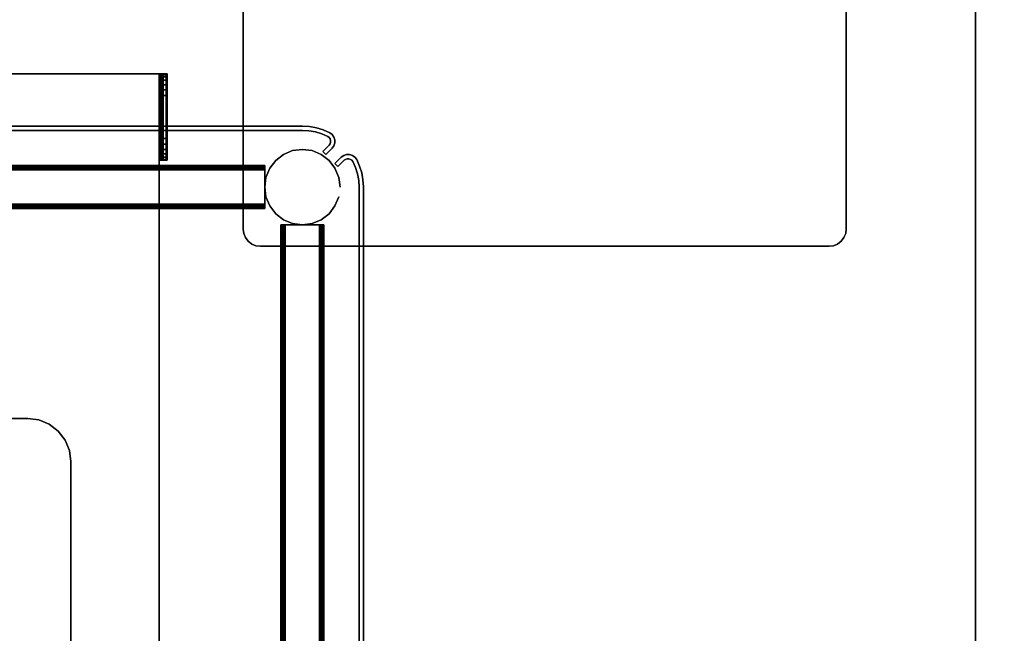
# Model space of a CAD drawing. Header units: inches. Extents: x -36 to 502, y -215 to 67.
# Tile 243 of 256: x 410 to 421, y -49 to -42. Entities that reach past the tile are written whole.
import ezdxf
from ezdxf.enums import TextEntityAlignment as Align

# ---------------------------------------------------------------- set-up
doc = ezdxf.new("R2010")
doc.units = ezdxf.units.IN
doc.header["$MEASUREMENT"] = 0
for name, color, linetype in [('A-FURN-3-TABLE-COLUMN-BASE', 252, 'Continuous'), ('A-FURN-3-TABLE-COLUMN-BASE-CLADDING', 254, 'Continuous'), ('A-FURN-3-TABLE-COLUMN-BASE-PLATE', 252, 'Continuous'), ('A-FURN-3-TABLE-SUPPORT-TRAY', 252, 'Continuous'), ('A-FURN-3-TABLE-TOP', 33, 'Continuous'), ('A-FURN-HAWORTH-ATT', 7, 'Continuous')]:
    doc.layers.add(name, color=color, linetype=linetype)
doc.styles.get("Standard").update_dxf_attribs({"font": 'arial.ttf'})

# ---------------------------------------------------------------- blocks, each defined once
blk = doc.blocks.new('TA01-JT12-3D-3')
at = {"layer": 'A-FURN-3-TABLE-SUPPORT-TRAY'}
for points in [[(-7, 4.025, 25.305), (-7, -4.025, 25.305), (7, -4.025, 25.305), (7, 4.025, 25.305)], [(7, 4.025, 25.25), (7, -4.025, 25.25), (-7, -4.025, 25.25), (-7, 4.025, 25.25)], [(7, 4.025, 25.25), (7, 4.025, 25.305), (7, -4.025, 25.305), (7, -4.025, 25.25)], [(6, -4.025, 25.25), (6, -4.025, 25.305), (-6, -4.025, 25.305), (-6, -4.025, 25.25)], [(6.25, -4.12, 24.87), (6.25, -4.065, 24.87), (6.75, -4.065, 24.87), (6.75, -4.12, 24.87)]]:
    blk.add_3dface(points, dxfattribs=at)
for points, invisible_edges in [([(6, -4.025, 25.25), (6, -4.045, 25.245), (6, -4.072, 25.292), (6, -4.025, 25.305)], 2), ([(6, -4.045, 25.245), (6, -4.06, 25.23), (6, -4.107, 25.257), (6, -4.072, 25.292)], 10), ([(6, -4.06, 25.23), (6, -4.065, 25.21), (6, -4.12, 25.21), (6, -4.107, 25.257)], 10), ([(6, -4.12, 25.21), (6, -4.065, 25.21), (6, -4.065, 25.12), (6, -4.12, 25.12)], 1), ([(6, -4.065, 25.12), (6, -4.065, 25.21), (7, -4.065, 25.21), (7, -4.065, 25.12)], 8), ([(7, -4.065, 25.12), (6.991, -4.065, 25.055), (6.009, -4.065, 25.055), (6, -4.065, 25.12)], 10), ([(6.991, -4.065, 25.055), (6.967, -4.065, 24.995), (6.033, -4.065, 24.995), (6.009, -4.065, 25.055)], 10), ([(6.967, -4.065, 24.995), (6.927, -4.065, 24.943), (6.073, -4.065, 24.943), (6.033, -4.065, 24.995)], 10), ([(6.927, -4.065, 24.943), (6.875, -4.065, 24.903), (6.125, -4.065, 24.903), (6.073, -4.065, 24.943)], 10), ([(6.875, -4.065, 24.903), (6.815, -4.065, 24.879), (6.185, -4.065, 24.879), (6.125, -4.065, 24.903)], 10), ([(6.815, -4.065, 24.879), (6.75, -4.065, 24.87), (6.25, -4.065, 24.87), (6.185, -4.065, 24.879)], 8), ([(7, -4.025, 25.305), (7, -4.072, 25.292), (7, -4.045, 25.245), (7, -4.025, 25.25)], 10), ([(7, -4.072, 25.292), (7, -4.107, 25.257), (7, -4.06, 25.23), (7, -4.045, 25.245)], 10), ([(7, -4.107, 25.257), (7, -4.12, 25.21), (7, -4.065, 25.21), (7, -4.06, 25.23)], 10), ([(7, -4.12, 25.12), (7, -4.065, 25.12), (7, -4.065, 25.21), (7, -4.12, 25.21)], 4), ([(7, -4.12, 25.12), (7, -4.12, 25.21), (6, -4.12, 25.21), (6, -4.12, 25.12)], 8), ([(6, -4.12, 25.12), (6.009, -4.12, 25.055), (6.991, -4.12, 25.055), (7, -4.12, 25.12)], 10), ([(6.009, -4.12, 25.055), (6.033, -4.12, 24.995), (6.967, -4.12, 24.995), (6.991, -4.12, 25.055)], 10), ([(6.033, -4.12, 24.995), (6.073, -4.12, 24.943), (6.927, -4.12, 24.943), (6.967, -4.12, 24.995)], 10), ([(6.073, -4.12, 24.943), (6.125, -4.12, 24.903), (6.875, -4.12, 24.903), (6.927, -4.12, 24.943)], 10), ([(6.125, -4.12, 24.903), (6.185, -4.12, 24.879), (6.815, -4.12, 24.879), (6.875, -4.12, 24.903)], 10), ([(6.185, -4.12, 24.879), (6.25, -4.12, 24.87), (6.75, -4.12, 24.87), (6.815, -4.12, 24.879)], 8)]:
    blk.add_3dface(points, dxfattribs=dict(at, invisible_edges=invisible_edges))
at = {"layer": 'A-FURN-HAWORTH-ATT', "flags": 1}
for tag, p in [('HAWMC', (0, 0)), ('HAWPN', (0, -0.167)), ('HAWSN', (0, -0.333))]:
    blk.add_attdef(tag, text='', height=0.1, dxfattribs=at).set_placement(p, align=Align.TOP_CENTER)
at = {"layer": 'A-FURN-3-TABLE-SUPPORT-TRAY'}
mesh = blk.add_polymesh((2, 4), dxfattribs=at)
for k, corner in enumerate([(6, -4.025, 25.305), (6, -4.072, 25.292), (6, -4.107, 25.257), (6, -4.12, 25.21), (7, -4.025, 25.305), (7, -4.072, 25.292), (7, -4.107, 25.257), (7, -4.12, 25.21)]):
    mesh.set_mesh_vertex(divmod(k, 4), corner)
mesh = blk.add_polymesh((2, 4), dxfattribs=at)
for k, corner in enumerate([(7, -4.025, 25.25), (7, -4.045, 25.245), (7, -4.06, 25.23), (7, -4.065, 25.21), (6, -4.025, 25.25), (6, -4.045, 25.245), (6, -4.06, 25.23), (6, -4.065, 25.21)]):
    mesh.set_mesh_vertex(divmod(k, 4), corner)
mesh = blk.add_polymesh((2, 7), dxfattribs=at)
for k, corner in enumerate([(6, -4.065, 25.12), (6.009, -4.065, 25.055), (6.033, -4.065, 24.995), (6.073, -4.065, 24.943), (6.125, -4.065, 24.903), (6.185, -4.065, 24.879), (6.25, -4.065, 24.87), (6, -4.12, 25.12), (6.009, -4.12, 25.055), (6.033, -4.12, 24.995), (6.073, -4.12, 24.943), (6.125, -4.12, 24.903), (6.185, -4.12, 24.879), (6.25, -4.12, 24.87)]):
    mesh.set_mesh_vertex(divmod(k, 7), corner)
mesh = blk.add_polymesh((2, 7), dxfattribs=at)
for k, corner in enumerate([(7, -4.12, 25.12), (6.991, -4.12, 25.055), (6.967, -4.12, 24.995), (6.927, -4.12, 24.943), (6.875, -4.12, 24.903), (6.815, -4.12, 24.879), (6.75, -4.12, 24.87), (7, -4.065, 25.12), (6.991, -4.065, 25.055), (6.967, -4.065, 24.995), (6.927, -4.065, 24.943), (6.875, -4.065, 24.903), (6.815, -4.065, 24.879), (6.75, -4.065, 24.87)]):
    mesh.set_mesh_vertex(divmod(k, 7), corner)
blk = doc.blocks.new('TACB-1200-4-3D-3')
at = {"layer": 'A-FURN-3-TABLE-COLUMN-BASE'}
for points in [[(5, 11.8, 27.75), (5, 11.8, 27.505), (5, 5.199, 27.505), (5, 5.199, 27.75)], [(12, 5.199, 27.75), (12, 5.199, 27.505), (12, 11.8, 27.505), (12, 11.8, 27.75)], [(5.2, 5, 27.75), (5.2, 5, 27.505), (11.8, 5, 27.505), (11.8, 5, 27.75)]]:
    blk.add_3dface(points, dxfattribs=at)
for points, invisible_edges in [([(5, 5.199, 27.505), (5, 11.8, 27.505), (12, 11.8, 27.505), (12, 5.199, 27.505)], 10), ([(12, 5.199, 27.75), (12, 11.8, 27.75), (5, 11.8, 27.75), (5, 5.199, 27.75)], 10), ([(5.25, 5.875, 5.544), (5.25, 5.877, 5.534), (5.25, 5.937, 5.569), (5.25, 5.933, 5.588)], 10), ([(5.25, 5.877, 4.204), (5.25, 5.875, 4.194), (5.25, 5.933, 4.15), (5.25, 5.937, 4.169)], 10), ([(5.25, 5.877, 4.204), (5.25, 5.937, 4.169), (5.25, 5.937, 5.569), (5.25, 5.877, 5.534)], 5), ([(5.25, 5.875, 23.805), (5.25, 5.877, 23.795), (5.25, 5.937, 23.83), (5.25, 5.933, 23.849)], 10), ([(5.25, 5.877, 22.465), (5.25, 5.875, 22.455), (5.25, 5.933, 22.411), (5.25, 5.937, 22.43)], 10), ([(5.25, 5.877, 22.465), (5.25, 5.937, 22.43), (5.25, 5.937, 23.83), (5.25, 5.877, 23.795)], 5), ([(5.25, 5.87, 5.552), (5.25, 5.875, 5.544), (5.25, 5.933, 5.588), (5.25, 5.922, 5.604)], 10), ([(5.25, 5.875, 4.194), (5.25, 5.87, 4.186), (5.25, 5.922, 4.134), (5.25, 5.933, 4.15)], 10), ([(5.25, 5.87, 23.813), (5.25, 5.875, 23.805), (5.25, 5.933, 23.849), (5.25, 5.922, 23.865)], 10), ([(5.25, 5.875, 22.455), (5.25, 5.87, 22.447), (5.25, 5.922, 22.395), (5.25, 5.933, 22.411)], 10), ([(5.25, 5.862, 5.557), (5.25, 5.87, 5.552), (5.25, 5.922, 5.604), (5.25, 5.906, 5.615)], 10), ([(5.25, 5.87, 4.186), (5.25, 5.862, 4.181), (5.25, 5.906, 4.123), (5.25, 5.922, 4.134)], 10), ([(5.25, 5.862, 23.818), (5.25, 5.87, 23.813), (5.25, 5.922, 23.865), (5.25, 5.906, 23.876)], 10), ([(5.25, 5.87, 22.447), (5.25, 5.862, 22.442), (5.25, 5.906, 22.384), (5.25, 5.922, 22.395)], 10), ([(5.25, 5.852, 5.559), (5.25, 5.862, 5.557), (5.25, 5.906, 5.615), (5.25, 5.887, 5.619)], 10), ([(5.25, 5.862, 4.181), (5.25, 5.852, 4.179), (5.25, 5.887, 4.119), (5.25, 5.906, 4.123)], 10), ([(5.25, 5.852, 23.82), (5.25, 5.862, 23.818), (5.25, 5.906, 23.876), (5.25, 5.887, 23.88)], 10), ([(5.25, 5.862, 22.442), (5.25, 5.852, 22.44), (5.25, 5.887, 22.38), (5.25, 5.906, 22.384)], 10), ([(5.25, 5.852, 5.559), (5.25, 5.887, 5.619), (5.25, 5.487, 5.619), (5.25, 5.522, 5.559)], 5), ([(5.25, 5.522, 4.179), (5.25, 5.487, 4.119), (5.25, 5.887, 4.119), (5.25, 5.852, 4.179)], 5), ([(5.25, 5.852, 23.82), (5.25, 5.887, 23.88), (5.25, 5.487, 23.88), (5.25, 5.522, 23.82)], 5), ([(5.25, 5.522, 22.44), (5.25, 5.487, 22.38), (5.25, 5.887, 22.38), (5.25, 5.852, 22.44)], 5), ([(5.25, 5.512, 5.557), (5.25, 5.522, 5.559), (5.25, 5.487, 5.619), (5.25, 5.468, 5.615)], 10), ([(5.25, 5.468, 4.123), (5.25, 5.487, 4.119), (5.25, 5.522, 4.179), (5.25, 5.512, 4.181)], 10), ([(5.25, 5.512, 23.818), (5.25, 5.522, 23.82), (5.25, 5.487, 23.88), (5.25, 5.468, 23.876)], 10), ([(5.25, 5.468, 22.384), (5.25, 5.487, 22.38), (5.25, 5.522, 22.44), (5.25, 5.512, 22.442)], 10), ([(5.25, 5.504, 5.552), (5.25, 5.512, 5.557), (5.25, 5.468, 5.615), (5.25, 5.452, 5.604)], 10), ([(5.25, 5.452, 4.134), (5.25, 5.468, 4.123), (5.25, 5.512, 4.181), (5.25, 5.504, 4.186)], 10), ([(5.25, 5.504, 23.813), (5.25, 5.512, 23.818), (5.25, 5.468, 23.876), (5.25, 5.452, 23.865)], 10), ([(5.25, 5.452, 22.395), (5.25, 5.468, 22.384), (5.25, 5.512, 22.442), (5.25, 5.504, 22.447)], 10), ([(5.25, 5.499, 5.544), (5.25, 5.504, 5.552), (5.25, 5.452, 5.604), (5.25, 5.441, 5.588)], 10), ([(5.25, 5.441, 4.15), (5.25, 5.452, 4.134), (5.25, 5.504, 4.186), (5.25, 5.499, 4.194)], 10), ([(5.25, 5.499, 23.805), (5.25, 5.504, 23.813), (5.25, 5.452, 23.865), (5.25, 5.441, 23.849)], 10), ([(5.25, 5.441, 22.411), (5.25, 5.452, 22.395), (5.25, 5.504, 22.447), (5.25, 5.499, 22.455)], 10), ([(5.25, 5.497, 5.534), (5.25, 5.499, 5.544), (5.25, 5.441, 5.588), (5.25, 5.437, 5.569)], 10), ([(5.25, 5.437, 4.169), (5.25, 5.441, 4.15), (5.25, 5.499, 4.194), (5.25, 5.497, 4.204)], 10), ([(5.25, 5.497, 23.795), (5.25, 5.499, 23.805), (5.25, 5.441, 23.849), (5.25, 5.437, 23.83)], 10), ([(5.25, 5.437, 22.43), (5.25, 5.441, 22.411), (5.25, 5.499, 22.455), (5.25, 5.497, 22.465)], 10), ([(5.25, 5.497, 5.534), (5.25, 5.437, 5.569), (5.25, 5.437, 4.169), (5.25, 5.497, 4.204)], 5), ([(5.25, 5.497, 23.795), (5.25, 5.437, 23.83), (5.25, 5.437, 22.43), (5.25, 5.497, 22.465)], 5), ([(5, 5.199, 27.75), (5.007, 5.148, 27.75), (11.993, 5.148, 27.75), (12, 5.199, 27.75)], 10), ([(12, 5.199, 27.505), (11.993, 5.148, 27.505), (5.007, 5.148, 27.505), (5, 5.199, 27.505)], 10), ([(5.007, 5.148, 27.75), (5.027, 5.1, 27.75), (11.973, 5.1, 27.75), (11.993, 5.148, 27.75)], 10), ([(11.993, 5.148, 27.505), (11.973, 5.1, 27.505), (5.027, 5.1, 27.505), (5.007, 5.148, 27.505)], 10), ([(5.499, 5.25, 5.544), (5.497, 5.25, 5.534), (5.437, 5.25, 5.569), (5.441, 5.25, 5.588)], 10), ([(5.497, 5.25, 4.204), (5.499, 5.25, 4.194), (5.441, 5.25, 4.15), (5.437, 5.25, 4.169)], 10), ([(5.497, 5.25, 4.204), (5.437, 5.25, 4.169), (5.437, 5.25, 5.569), (5.497, 5.25, 5.534)], 5), ([(5.499, 5.25, 23.805), (5.497, 5.25, 23.795), (5.437, 5.25, 23.83), (5.441, 5.25, 23.849)], 10), ([(5.497, 5.25, 22.465), (5.499, 5.25, 22.455), (5.441, 5.25, 22.411), (5.437, 5.25, 22.43)], 10), ([(5.497, 5.25, 22.465), (5.437, 5.25, 22.43), (5.437, 5.25, 23.83), (5.497, 5.25, 23.795)], 5), ([(5.505, 5.25, 5.552), (5.499, 5.25, 5.544), (5.441, 5.25, 5.588), (5.452, 5.25, 5.604)], 10), ([(5.499, 5.25, 4.194), (5.505, 5.25, 4.186), (5.452, 5.25, 4.134), (5.441, 5.25, 4.15)], 10), ([(5.504, 5.25, 23.813), (5.499, 5.25, 23.805), (5.441, 5.25, 23.849), (5.451, 5.25, 23.865)], 10), ([(5.499, 5.25, 22.455), (5.504, 5.25, 22.447), (5.451, 5.25, 22.395), (5.441, 5.25, 22.411)], 10), ([(5.512, 5.25, 23.818), (5.504, 5.25, 23.813), (5.451, 5.25, 23.865), (5.468, 5.25, 23.876)], 10), ([(5.504, 5.25, 22.447), (5.512, 5.25, 22.442), (5.468, 5.25, 22.384), (5.451, 5.25, 22.395)], 10), ([(5.513, 5.25, 5.557), (5.505, 5.25, 5.552), (5.452, 5.25, 5.604), (5.468, 5.25, 5.615)], 10), ([(5.505, 5.25, 4.186), (5.513, 5.25, 4.181), (5.468, 5.25, 4.123), (5.452, 5.25, 4.134)], 10), ([(5.522, 5.25, 5.559), (5.513, 5.25, 5.557), (5.468, 5.25, 5.615), (5.487, 5.25, 5.619)], 10), ([(5.513, 5.25, 4.181), (5.522, 5.25, 4.179), (5.487, 5.25, 4.119), (5.468, 5.25, 4.123)], 10), ([(5.522, 5.25, 23.82), (5.512, 5.25, 23.818), (5.468, 5.25, 23.876), (5.487, 5.25, 23.88)], 10), ([(5.512, 5.25, 22.442), (5.522, 5.25, 22.44), (5.487, 5.25, 22.38), (5.468, 5.25, 22.384)], 10), ([(5.522, 5.25, 5.559), (5.487, 5.25, 5.619), (5.887, 5.25, 5.619), (5.852, 5.25, 5.559)], 5), ([(5.852, 5.25, 4.179), (5.887, 5.25, 4.119), (5.487, 5.25, 4.119), (5.522, 5.25, 4.179)], 5), ([(5.522, 5.25, 23.82), (5.487, 5.25, 23.88), (5.887, 5.25, 23.88), (5.852, 5.25, 23.82)], 5), ([(5.852, 5.25, 22.44), (5.887, 5.25, 22.38), (5.487, 5.25, 22.38), (5.522, 5.25, 22.44)], 5), ([(5.862, 5.25, 5.557), (5.852, 5.25, 5.559), (5.887, 5.25, 5.619), (5.906, 5.25, 5.615)], 10), ([(5.906, 5.25, 4.123), (5.887, 5.25, 4.119), (5.852, 5.25, 4.179), (5.862, 5.25, 4.181)], 10), ([(5.861, 5.25, 23.818), (5.852, 5.25, 23.82), (5.887, 5.25, 23.88), (5.906, 5.25, 23.876)], 10), ([(5.906, 5.25, 22.384), (5.887, 5.25, 22.38), (5.852, 5.25, 22.44), (5.861, 5.25, 22.442)], 10), ([(5.869, 5.25, 23.813), (5.861, 5.25, 23.818), (5.906, 5.25, 23.876), (5.922, 5.25, 23.865)], 10), ([(5.922, 5.25, 22.395), (5.906, 5.25, 22.384), (5.861, 5.25, 22.442), (5.869, 5.25, 22.447)], 10), ([(5.87, 5.25, 5.552), (5.862, 5.25, 5.557), (5.906, 5.25, 5.615), (5.923, 5.25, 5.604)], 10), ([(5.923, 5.25, 4.134), (5.906, 5.25, 4.123), (5.862, 5.25, 4.181), (5.87, 5.25, 4.186)], 10), ([(5.875, 5.25, 23.805), (5.869, 5.25, 23.813), (5.922, 5.25, 23.865), (5.933, 5.25, 23.849)], 10), ([(5.933, 5.25, 22.411), (5.922, 5.25, 22.395), (5.869, 5.25, 22.447), (5.875, 5.25, 22.455)], 10), ([(5.875, 5.25, 5.544), (5.87, 5.25, 5.552), (5.923, 5.25, 5.604), (5.933, 5.25, 5.588)], 10), ([(5.933, 5.25, 4.15), (5.923, 5.25, 4.134), (5.87, 5.25, 4.186), (5.875, 5.25, 4.194)], 10), ([(5.877, 5.25, 5.534), (5.875, 5.25, 5.544), (5.933, 5.25, 5.588), (5.937, 5.25, 5.569)], 10), ([(5.937, 5.25, 4.169), (5.933, 5.25, 4.15), (5.875, 5.25, 4.194), (5.877, 5.25, 4.204)], 10), ([(5.877, 5.25, 23.795), (5.875, 5.25, 23.805), (5.933, 5.25, 23.849), (5.937, 5.25, 23.83)], 10), ([(5.937, 5.25, 22.43), (5.933, 5.25, 22.411), (5.875, 5.25, 22.455), (5.877, 5.25, 22.465)], 10), ([(5.877, 5.25, 5.534), (5.937, 5.25, 5.569), (5.937, 5.25, 4.169), (5.877, 5.25, 4.204)], 5), ([(5.877, 5.25, 23.795), (5.937, 5.25, 23.83), (5.937, 5.25, 22.43), (5.877, 5.25, 22.465)], 5), ([(5.027, 5.1, 27.75), (5.058, 5.058, 27.75), (11.941, 5.058, 27.75), (11.973, 5.1, 27.75)], 10), ([(11.973, 5.1, 27.505), (11.941, 5.058, 27.505), (5.058, 5.058, 27.505), (5.027, 5.1, 27.505)], 10), ([(5.058, 5.058, 27.75), (5.1, 5.026, 27.75), (11.9, 5.026, 27.75), (11.941, 5.058, 27.75)], 10), ([(11.941, 5.058, 27.505), (11.9, 5.026, 27.505), (5.1, 5.026, 27.505), (5.058, 5.058, 27.505)], 10), ([(5.1, 5.026, 27.75), (5.148, 5.006, 27.75), (11.852, 5.006, 27.75), (11.9, 5.026, 27.75)], 10), ([(11.9, 5.026, 27.505), (11.852, 5.006, 27.505), (5.148, 5.006, 27.505), (5.1, 5.026, 27.505)], 10), ([(5.148, 5.006, 27.75), (5.2, 5, 27.75), (11.8, 5, 27.75), (11.852, 5.006, 27.75)], 8), ([(11.852, 5.006, 27.505), (11.8, 5, 27.505), (5.2, 5, 27.505), (5.148, 5.006, 27.505)], 8)]:
    blk.add_3dface(points, dxfattribs=dict(at, invisible_edges=invisible_edges))
at = {"layer": 'A-FURN-HAWORTH-ATT', "flags": 1}
for tag, p in [('HAWMC', (0, 0)), ('HAWPN', (0, -0.167)), ('HAWSN', (0, -0.333))]:
    blk.add_attdef(tag, text='', height=0.1, dxfattribs=at).set_placement(p, align=Align.TOP_CENTER)
at = {"layer": 'A-FURN-3-TABLE-COLUMN-BASE'}
mesh = blk.add_polymesh((2, 24), dxfattribs=dict(at, n_close=True))
for k, corner in enumerate([(6.125, 5.687, 0.744), (6.11, 5.8, 0.744), (6.066, 5.906, 0.744), (5.997, 5.996, 0.744), (5.906, 6.066, 0.744), (5.8, 6.11, 0.744), (5.687, 6.125, 0.744), (5.574, 6.11, 0.744), (5.468, 6.066, 0.744), (5.378, 5.996, 0.744), (5.308, 5.906, 0.744), (5.265, 5.8, 0.744), (5.25, 5.687, 0.744), (5.265, 5.574, 0.744), (5.308, 5.468, 0.744), (5.378, 5.378, 0.744), (5.468, 5.308, 0.744), (5.574, 5.264, 0.744), (5.687, 5.25, 0.744), (5.8, 5.264, 0.744), (5.906, 5.308, 0.744), (5.997, 5.378, 0.744), (6.066, 5.468, 0.744), (6.11, 5.574, 0.744), (6.125, 5.687, 27.505), (6.11, 5.8, 27.505), (6.066, 5.906, 27.505), (5.997, 5.996, 27.505), (5.906, 6.066, 27.505), (5.8, 6.11, 27.505), (5.687, 6.125, 27.505), (5.574, 6.11, 27.505), (5.468, 6.066, 27.505), (5.378, 5.996, 27.505), (5.308, 5.906, 27.505), (5.265, 5.8, 27.505), (5.25, 5.687, 27.505), (5.265, 5.574, 27.505), (5.308, 5.468, 27.505), (5.378, 5.378, 27.505), (5.468, 5.308, 27.505), (5.574, 5.264, 27.505), (5.687, 5.25, 27.505), (5.8, 5.264, 27.505), (5.906, 5.308, 27.505), (5.997, 5.378, 27.505), (6.066, 5.468, 27.505), (6.11, 5.574, 27.505)]):
    mesh.set_mesh_vertex(divmod(k, 24), corner)
mesh = blk.add_polymesh((2, 20), dxfattribs=dict(at, n_close=True))
for k, corner in enumerate([(-5.25, 5.441, 22.411), (-5.25, 5.452, 22.395), (-5.25, 5.468, 22.384), (-5.25, 5.487, 22.38), (-5.25, 5.887, 22.38), (-5.25, 5.906, 22.384), (-5.25, 5.922, 22.395), (-5.25, 5.933, 22.411), (-5.25, 5.937, 22.43), (-5.25, 5.937, 23.83), (-5.25, 5.933, 23.849), (-5.25, 5.922, 23.865), (-5.25, 5.906, 23.876), (-5.25, 5.887, 23.88), (-5.25, 5.487, 23.88), (-5.25, 5.468, 23.876), (-5.25, 5.452, 23.865), (-5.25, 5.441, 23.849), (-5.25, 5.437, 23.83), (-5.25, 5.437, 22.43), (5.25, 5.441, 22.411), (5.25, 5.452, 22.395), (5.25, 5.468, 22.384), (5.25, 5.487, 22.38), (5.25, 5.887, 22.38), (5.25, 5.906, 22.384), (5.25, 5.922, 22.395), (5.25, 5.933, 22.411), (5.25, 5.937, 22.43), (5.25, 5.937, 23.83), (5.25, 5.933, 23.849), (5.25, 5.922, 23.865), (5.25, 5.906, 23.876), (5.25, 5.887, 23.88), (5.25, 5.487, 23.88), (5.25, 5.468, 23.876), (5.25, 5.452, 23.865), (5.25, 5.441, 23.849), (5.25, 5.437, 23.83), (5.25, 5.437, 22.43)]):
    mesh.set_mesh_vertex(divmod(k, 20), corner)
mesh = blk.add_polymesh((2, 20), dxfattribs=dict(at, n_close=True))
for k, corner in enumerate([(-5.249, 5.441, 4.15), (-5.249, 5.452, 4.134), (-5.249, 5.468, 4.123), (-5.249, 5.487, 4.119), (-5.249, 5.887, 4.119), (-5.249, 5.906, 4.123), (-5.249, 5.922, 4.134), (-5.249, 5.933, 4.15), (-5.249, 5.937, 4.169), (-5.249, 5.937, 5.569), (-5.249, 5.933, 5.588), (-5.249, 5.922, 5.604), (-5.249, 5.906, 5.615), (-5.249, 5.887, 5.619), (-5.249, 5.487, 5.619), (-5.249, 5.468, 5.615), (-5.249, 5.452, 5.604), (-5.249, 5.441, 5.588), (-5.249, 5.437, 5.569), (-5.249, 5.437, 4.169), (5.25, 5.441, 4.15), (5.25, 5.452, 4.134), (5.25, 5.468, 4.123), (5.25, 5.487, 4.119), (5.25, 5.887, 4.119), (5.25, 5.906, 4.123), (5.25, 5.922, 4.134), (5.25, 5.933, 4.15), (5.25, 5.937, 4.169), (5.25, 5.937, 5.569), (5.25, 5.933, 5.588), (5.25, 5.922, 5.604), (5.25, 5.906, 5.615), (5.25, 5.887, 5.619), (5.25, 5.487, 5.619), (5.25, 5.468, 5.615), (5.25, 5.452, 5.604), (5.25, 5.441, 5.588), (5.25, 5.437, 5.569), (5.25, 5.437, 4.169)]):
    mesh.set_mesh_vertex(divmod(k, 20), corner)
mesh = blk.add_polymesh((2, 7), dxfattribs=at)
for k, corner in enumerate([(5, 5.199, 27.505), (5.007, 5.148, 27.505), (5.027, 5.1, 27.505), (5.058, 5.058, 27.505), (5.1, 5.026, 27.505), (5.148, 5.006, 27.505), (5.2, 5, 27.505), (5, 5.199, 27.75), (5.007, 5.148, 27.75), (5.027, 5.1, 27.75), (5.058, 5.058, 27.75), (5.1, 5.026, 27.75), (5.148, 5.006, 27.75), (5.2, 5, 27.75)]):
    mesh.set_mesh_vertex(divmod(k, 7), corner)
mesh = blk.add_polymesh((2, 20), dxfattribs=dict(at, n_close=True))
for k, corner in enumerate([(5.933, -5.25, 4.15), (5.923, -5.25, 4.134), (5.906, -5.25, 4.123), (5.887, -5.25, 4.119), (5.487, -5.25, 4.119), (5.468, -5.25, 4.123), (5.452, -5.25, 4.134), (5.441, -5.25, 4.15), (5.437, -5.25, 4.169), (5.437, -5.25, 5.569), (5.441, -5.25, 5.588), (5.452, -5.25, 5.604), (5.468, -5.25, 5.615), (5.487, -5.25, 5.619), (5.887, -5.25, 5.619), (5.906, -5.25, 5.615), (5.923, -5.25, 5.604), (5.933, -5.25, 5.588), (5.937, -5.25, 5.569), (5.937, -5.25, 4.169), (5.933, 5.25, 4.15), (5.923, 5.25, 4.134), (5.906, 5.25, 4.123), (5.887, 5.25, 4.119), (5.487, 5.25, 4.119), (5.468, 5.25, 4.123), (5.452, 5.25, 4.134), (5.441, 5.25, 4.15), (5.437, 5.25, 4.169), (5.437, 5.25, 5.569), (5.441, 5.25, 5.588), (5.452, 5.25, 5.604), (5.468, 5.25, 5.615), (5.487, 5.25, 5.619), (5.887, 5.25, 5.619), (5.906, 5.25, 5.615), (5.923, 5.25, 5.604), (5.933, 5.25, 5.588), (5.937, 5.25, 5.569), (5.937, 5.25, 4.169)]):
    mesh.set_mesh_vertex(divmod(k, 20), corner)
mesh = blk.add_polymesh((2, 20), dxfattribs=dict(at, n_close=True))
for k, corner in enumerate([(5.933, -5.25, 22.411), (5.922, -5.25, 22.395), (5.906, -5.25, 22.384), (5.887, -5.25, 22.38), (5.487, -5.25, 22.38), (5.468, -5.25, 22.384), (5.451, -5.25, 22.395), (5.441, -5.25, 22.411), (5.437, -5.25, 22.43), (5.437, -5.25, 23.83), (5.441, -5.25, 23.849), (5.451, -5.25, 23.865), (5.468, -5.25, 23.876), (5.487, -5.25, 23.88), (5.887, -5.25, 23.88), (5.906, -5.25, 23.876), (5.922, -5.25, 23.865), (5.933, -5.25, 23.849), (5.937, -5.25, 23.83), (5.937, -5.25, 22.43), (5.933, 5.25, 22.411), (5.922, 5.25, 22.395), (5.906, 5.25, 22.384), (5.887, 5.25, 22.38), (5.487, 5.25, 22.38), (5.468, 5.25, 22.384), (5.451, 5.25, 22.395), (5.441, 5.25, 22.411), (5.437, 5.25, 22.43), (5.437, 5.25, 23.83), (5.441, 5.25, 23.849), (5.451, 5.25, 23.865), (5.468, 5.25, 23.876), (5.487, 5.25, 23.88), (5.887, 5.25, 23.88), (5.906, 5.25, 23.876), (5.922, 5.25, 23.865), (5.933, 5.25, 23.849), (5.937, 5.25, 23.83), (5.937, 5.25, 22.43)]):
    mesh.set_mesh_vertex(divmod(k, 20), corner)
mesh = blk.add_polymesh((2, 7), dxfattribs=at)
for k, corner in enumerate([(12, 5.199, 27.75), (11.993, 5.148, 27.75), (11.973, 5.1, 27.75), (11.941, 5.058, 27.75), (11.9, 5.026, 27.75), (11.852, 5.006, 27.75), (11.8, 5, 27.75), (12, 5.199, 27.505), (11.993, 5.148, 27.505), (11.973, 5.1, 27.505), (11.941, 5.058, 27.505), (11.9, 5.026, 27.505), (11.852, 5.006, 27.505), (11.8, 5, 27.505)]):
    mesh.set_mesh_vertex(divmod(k, 7), corner)
blk = doc.blocks.new('TACC-1200-F4-3D-3')
at = {"layer": 'A-FURN-3-TABLE-COLUMN-BASE-CLADDING'}
for points, invisible_edges in [([(-6.009, -6.189, 0.934), (-6.015, -6.208, 0.934), (-6.064, -6.2, 0.934), (-6.053, -6.167, 0.934)], 10), ([(-6.053, -6.167, 26.184), (-6.064, -6.2, 26.184), (-6.015, -6.208, 26.184), (-6.009, -6.189, 26.184)], 10), ([(-5.997, -6.174, 0.934), (-6.009, -6.189, 0.934), (-6.053, -6.167, 0.934), (-6.033, -6.138, 0.934)], 10), ([(-6.033, -6.138, 26.184), (-6.053, -6.167, 26.184), (-6.009, -6.189, 26.184), (-5.997, -6.174, 26.184)], 10), ([(-5.997, -6.174, 26.184), (-5.923, -6.099, 26.184), (-5.958, -6.064, 26.184), (-6.033, -6.138, 26.184)], 8), ([(5.924, -6.099, 26.184), (5.959, -6.064, 26.184), (6.033, -6.138, 26.184), (5.998, -6.174, 26.184)], 4), ([(6.009, -6.189, 0.934), (5.998, -6.174, 0.934), (6.033, -6.138, 0.934), (6.054, -6.167, 0.934)], 10), ([(6.054, -6.167, 26.184), (6.033, -6.138, 26.184), (5.998, -6.174, 26.184), (6.009, -6.189, 26.184)], 10), ([(6.015, -6.208, 0.934), (6.009, -6.189, 0.934), (6.054, -6.167, 0.934), (6.065, -6.2, 0.934)], 10), ([(6.065, -6.2, 26.184), (6.054, -6.167, 26.184), (6.009, -6.189, 26.184), (6.015, -6.208, 26.184)], 10), ([(-6.015, -6.208, 0.934), (-6.015, -6.227, 0.934), (-6.064, -6.235, 0.934), (-6.064, -6.2, 0.934)], 10), ([(-6.064, -6.2, 26.184), (-6.064, -6.235, 26.184), (-6.015, -6.227, 26.184), (-6.015, -6.208, 26.184)], 10), ([(-6.015, -6.227, 0.934), (-6.009, -6.246, 0.934), (-6.054, -6.268, 0.934), (-6.064, -6.235, 0.934)], 10), ([(-6.064, -6.235, 26.184), (-6.054, -6.268, 26.184), (-6.009, -6.246, 26.184), (-6.015, -6.227, 26.184)], 10), ([(-6.009, -6.246, 0.934), (-5.998, -6.262, 0.934), (-6.033, -6.297, 0.934), (-6.054, -6.268, 0.934)], 10), ([(-6.054, -6.268, 26.184), (-6.033, -6.297, 26.184), (-5.998, -6.262, 26.184), (-6.009, -6.246, 26.184)], 10), ([(-5.998, -6.262, 0.934), (-5.982, -6.273, 0.934), (-6.005, -6.318, 0.934), (-6.033, -6.297, 0.934)], 10), ([(-6.033, -6.297, 26.184), (-6.005, -6.318, 26.184), (-5.982, -6.273, 26.184), (-5.998, -6.262, 26.184)], 10), ([(-5.982, -6.273, 0.934), (-5.912, -6.305, 0.934), (-5.93, -6.351, 0.934), (-6.005, -6.318, 0.934)], 10), ([(-6.005, -6.318, 26.184), (-5.93, -6.351, 26.184), (-5.912, -6.305, 26.184), (-5.982, -6.273, 26.184)], 10), ([(5.913, -6.305, 0.934), (5.983, -6.273, 0.934), (6.006, -6.318, 0.934), (5.93, -6.351, 0.934)], 10), ([(5.93, -6.351, 26.184), (6.006, -6.318, 26.184), (5.983, -6.273, 26.184), (5.913, -6.305, 26.184)], 10), ([(5.983, -6.273, 0.934), (5.998, -6.262, 0.934), (6.034, -6.297, 0.934), (6.006, -6.318, 0.934)], 10), ([(6.006, -6.318, 26.184), (6.034, -6.297, 26.184), (5.998, -6.262, 26.184), (5.983, -6.273, 26.184)], 10), ([(5.998, -6.262, 0.934), (6.009, -6.246, 0.934), (6.054, -6.268, 0.934), (6.034, -6.297, 0.934)], 10), ([(6.034, -6.297, 26.184), (6.054, -6.268, 26.184), (6.009, -6.246, 26.184), (5.998, -6.262, 26.184)], 10), ([(6.009, -6.246, 0.934), (6.015, -6.227, 0.934), (6.065, -6.235, 0.934), (6.054, -6.268, 0.934)], 10), ([(6.054, -6.268, 26.184), (6.065, -6.235, 26.184), (6.015, -6.227, 26.184), (6.009, -6.246, 26.184)], 10), ([(6.015, -6.227, 0.934), (6.015, -6.208, 0.934), (6.065, -6.2, 0.934), (6.065, -6.235, 0.934)], 10), ([(6.065, -6.235, 26.184), (6.065, -6.2, 26.184), (6.015, -6.208, 26.184), (6.015, -6.227, 26.184)], 10), ([(-5.912, -6.305, 0.934), (-5.839, -6.327, 0.934), (-5.851, -6.376, 0.934), (-5.93, -6.351, 0.934)], 10), ([(-5.93, -6.351, 26.184), (-5.851, -6.376, 26.184), (-5.839, -6.327, 26.184), (-5.912, -6.305, 26.184)], 10), ([(-5.839, -6.327, 0.934), (-5.764, -6.341, 0.934), (-5.77, -6.391, 0.934), (-5.851, -6.376, 0.934)], 10), ([(-5.851, -6.376, 26.184), (-5.77, -6.391, 26.184), (-5.764, -6.341, 26.184), (-5.839, -6.327, 26.184)], 10), ([(-5.764, -6.341, 0.934), (-5.687, -6.345, 0.934), (-5.687, -6.395, 0.934), (-5.77, -6.391, 0.934)], 10), ([(-5.77, -6.391, 26.184), (-5.687, -6.395, 26.184), (-5.687, -6.345, 26.184), (-5.764, -6.341, 26.184)], 10), ([(5.688, -6.395, 26.184), (5.688, -6.345, 26.184), (-5.687, -6.345, 26.184), (-5.687, -6.395, 26.184)], 5), ([(-5.687, -6.395, 0.934), (-5.687, -6.345, 0.934), (5.688, -6.345, 0.934), (5.688, -6.395, 0.934)], 5), ([(5.688, -6.345, 0.934), (5.764, -6.341, 0.934), (5.77, -6.391, 0.934), (5.688, -6.395, 0.934)], 10), ([(5.688, -6.395, 26.184), (5.77, -6.391, 26.184), (5.764, -6.341, 26.184), (5.688, -6.345, 26.184)], 10), ([(5.764, -6.341, 0.934), (5.84, -6.327, 0.934), (5.851, -6.376, 0.934), (5.77, -6.391, 0.934)], 10), ([(5.77, -6.391, 26.184), (5.851, -6.376, 26.184), (5.84, -6.327, 26.184), (5.764, -6.341, 26.184)], 10), ([(5.84, -6.327, 0.934), (5.913, -6.305, 0.934), (5.93, -6.351, 0.934), (5.851, -6.376, 0.934)], 10), ([(5.851, -6.376, 26.184), (5.93, -6.351, 26.184), (5.913, -6.305, 26.184), (5.84, -6.327, 26.184)], 10)]:
    blk.add_3dface(points, dxfattribs=dict(at, invisible_edges=invisible_edges))
for points in [[(-6.033, -6.138, 26.184), (-5.958, -6.064, 26.184), (-5.958, -6.064, 0.934), (-6.033, -6.138, 0.934)], [(-5.923, -6.099, 26.184), (-5.997, -6.174, 26.184), (-5.997, -6.174, 0.934), (-5.923, -6.099, 0.934)], [(-5.923, -6.099, 0.934), (-5.958, -6.064, 0.934), (-5.958, -6.064, 26.184), (-5.923, -6.099, 26.184)], [(5.959, -6.064, 0.934), (5.959, -6.064, 26.184), (5.924, -6.099, 26.184), (5.924, -6.099, 0.934)], [(5.998, -6.174, 26.184), (5.998, -6.174, 0.934), (5.924, -6.099, 0.934), (5.924, -6.099, 26.184)], [(5.959, -6.064, 26.184), (5.959, -6.064, 0.934), (6.033, -6.138, 0.934), (6.033, -6.138, 26.184)], [(-5.687, -6.345, 26.184), (5.688, -6.345, 26.184), (5.688, -6.345, 0.934), (-5.687, -6.345, 0.934)], [(-5.687, -6.395, 26.184), (-5.687, -6.395, 0.934), (5.688, -6.395, 0.934), (5.688, -6.395, 26.184)]]:
    blk.add_3dface(points, dxfattribs=at)
at = {"layer": 'A-FURN-HAWORTH-ATT', "flags": 1}
for tag, p in [('HAWMC', (0, 0)), ('HAWPN', (0, -0.167)), ('HAWSN', (0, -0.333))]:
    blk.add_attdef(tag, text='', height=0.1, dxfattribs=at).set_placement(p, align=Align.TOP_CENTER)
at = {"layer": 'A-FURN-3-TABLE-COLUMN-BASE-CLADDING'}
mesh = blk.add_polymesh((2, 7), dxfattribs=at)
for k, corner in enumerate([(-6.033, -6.138, 0.934), (-6.053, -6.167, 0.934), (-6.064, -6.2, 0.934), (-6.064, -6.235, 0.934), (-6.054, -6.268, 0.934), (-6.033, -6.297, 0.934), (-6.005, -6.318, 0.934), (-6.033, -6.138, 26.184), (-6.053, -6.167, 26.184), (-6.064, -6.2, 26.184), (-6.064, -6.235, 26.184), (-6.054, -6.268, 26.184), (-6.033, -6.297, 26.184), (-6.005, -6.318, 26.184)]):
    mesh.set_mesh_vertex(divmod(k, 7), corner)
mesh = blk.add_polymesh((2, 7), dxfattribs=at)
for k, corner in enumerate([(6.006, -6.318, 0.934), (6.034, -6.297, 0.934), (6.054, -6.268, 0.934), (6.065, -6.235, 0.934), (6.065, -6.2, 0.934), (6.054, -6.167, 0.934), (6.033, -6.138, 0.934), (6.006, -6.318, 26.184), (6.034, -6.297, 26.184), (6.054, -6.268, 26.184), (6.065, -6.235, 26.184), (6.065, -6.2, 26.184), (6.054, -6.167, 26.184), (6.033, -6.138, 26.184)]):
    mesh.set_mesh_vertex(divmod(k, 7), corner)
mesh = blk.add_polymesh((2, 7), dxfattribs=at)
for k, corner in enumerate([(-5.997, -6.174, 26.184), (-6.009, -6.189, 26.184), (-6.015, -6.208, 26.184), (-6.015, -6.227, 26.184), (-6.009, -6.246, 26.184), (-5.998, -6.262, 26.184), (-5.982, -6.273, 26.184), (-5.997, -6.174, 0.934), (-6.009, -6.189, 0.934), (-6.015, -6.208, 0.934), (-6.015, -6.227, 0.934), (-6.009, -6.246, 0.934), (-5.998, -6.262, 0.934), (-5.982, -6.273, 0.934)]):
    mesh.set_mesh_vertex(divmod(k, 7), corner)
mesh = blk.add_polymesh((2, 5), dxfattribs=at)
for k, corner in enumerate([(-5.982, -6.273, 26.184), (-5.912, -6.305, 26.184), (-5.839, -6.327, 26.184), (-5.764, -6.341, 26.184), (-5.687, -6.345, 26.184), (-5.982, -6.273, 0.934), (-5.912, -6.305, 0.934), (-5.839, -6.327, 0.934), (-5.764, -6.341, 0.934), (-5.687, -6.345, 0.934)]):
    mesh.set_mesh_vertex(divmod(k, 5), corner)
mesh = blk.add_polymesh((2, 5), dxfattribs=at)
for k, corner in enumerate([(5.688, -6.345, 26.184), (5.764, -6.341, 26.184), (5.84, -6.327, 26.184), (5.913, -6.305, 26.184), (5.983, -6.273, 26.184), (5.688, -6.345, 0.934), (5.764, -6.341, 0.934), (5.84, -6.327, 0.934), (5.913, -6.305, 0.934), (5.983, -6.273, 0.934)]):
    mesh.set_mesh_vertex(divmod(k, 5), corner)
mesh = blk.add_polymesh((2, 7), dxfattribs=at)
for k, corner in enumerate([(5.983, -6.273, 26.184), (5.998, -6.262, 26.184), (6.009, -6.246, 26.184), (6.015, -6.227, 26.184), (6.015, -6.208, 26.184), (6.009, -6.189, 26.184), (5.998, -6.174, 26.184), (5.983, -6.273, 0.934), (5.998, -6.262, 0.934), (6.009, -6.246, 0.934), (6.015, -6.227, 0.934), (6.015, -6.208, 0.934), (6.009, -6.189, 0.934), (5.998, -6.174, 0.934)]):
    mesh.set_mesh_vertex(divmod(k, 7), corner)
mesh = blk.add_polymesh((2, 5), dxfattribs=at)
for k, corner in enumerate([(-6.005, -6.318, 0.934), (-5.93, -6.351, 0.934), (-5.851, -6.376, 0.934), (-5.77, -6.391, 0.934), (-5.687, -6.395, 0.934), (-6.005, -6.318, 26.184), (-5.93, -6.351, 26.184), (-5.851, -6.376, 26.184), (-5.77, -6.391, 26.184), (-5.687, -6.395, 26.184)]):
    mesh.set_mesh_vertex(divmod(k, 5), corner)
mesh = blk.add_polymesh((2, 5), dxfattribs=at)
for k, corner in enumerate([(5.688, -6.395, 0.934), (5.77, -6.391, 0.934), (5.851, -6.376, 0.934), (5.93, -6.351, 0.934), (6.006, -6.318, 0.934), (5.688, -6.395, 26.184), (5.77, -6.391, 26.184), (5.851, -6.376, 26.184), (5.93, -6.351, 26.184), (6.006, -6.318, 26.184)]):
    mesh.set_mesh_vertex(divmod(k, 5), corner)
blk = doc.blocks.new('TAPL-2700-S-3D-3')
at = {"layer": 'A-FURN-3-TABLE-COLUMN-BASE-PLATE'}
for points, invisible_edges in [([(2.5, 3, 0.744), (13, 13.5, 0.744), (-13, 13.5, 0.744), (-2.5, 3, 0.744)], 5), ([(2.5, 3, 0.369), (-2.5, 3, 0.369), (-13, 13.5, 0.369), (13, 13.5, 0.369)], 10), ([(13.129, 13.483, 0.744), (13, 13.5, 0.744), (2.5, 3, 0.744), (2.629, 2.983, 0.744)], 10), ([(2.629, 2.983, 0.369), (2.5, 3, 0.369), (13, 13.5, 0.369), (13.129, 13.483, 0.369)], 10), ([(13.25, 13.433, 0.744), (13.129, 13.483, 0.744), (2.629, 2.983, 0.744), (2.75, 2.933, 0.744)], 10), ([(2.75, 2.933, 0.369), (2.629, 2.983, 0.369), (13.129, 13.483, 0.369), (13.25, 13.433, 0.369)], 10), ([(13.354, 13.354, 0.744), (13.25, 13.433, 0.744), (2.75, 2.933, 0.744), (2.854, 2.854, 0.744)], 10), ([(2.854, 2.854, 0.369), (2.75, 2.933, 0.369), (13.25, 13.433, 0.369), (13.354, 13.354, 0.369)], 10), ([(13.433, 13.25, 0.744), (13.354, 13.354, 0.744), (2.854, 2.854, 0.744), (2.933, 2.75, 0.744)], 10), ([(2.933, 2.75, 0.369), (2.854, 2.854, 0.369), (13.354, 13.354, 0.369), (13.433, 13.25, 0.369)], 10), ([(13.483, 13.129, 0.744), (13.433, 13.25, 0.744), (2.933, 2.75, 0.744), (2.983, 2.629, 0.744)], 10), ([(2.983, 2.629, 0.369), (2.933, 2.75, 0.369), (13.433, 13.25, 0.369), (13.483, 13.129, 0.369)], 10), ([(13.5, 13, 0.744), (13.483, 13.129, 0.744), (2.983, 2.629, 0.744), (3, 2.5, 0.744)], 10), ([(3, 2.5, 0.369), (2.983, 2.629, 0.369), (13.483, 13.129, 0.369), (13.5, 13, 0.369)], 10), ([(3, -2.5, 0.744), (13.5, -13, 0.744), (13.5, 13, 0.744), (3, 2.5, 0.744)], 5), ([(3, -2.5, 0.369), (3, 2.5, 0.369), (13.5, 13, 0.369), (13.5, -13, 0.369)], 10)]:
    blk.add_3dface(points, dxfattribs=dict(at, invisible_edges=invisible_edges))
for points in [[(13.5, -13, 0.744), (13.5, -13, 0.369), (13.5, 13, 0.369), (13.5, 13, 0.744)], [(2.5, 3, 0.744), (-2.5, 3, 0.744), (-2.5, 3, 0.369), (2.5, 3, 0.369)], [(3, -2.5, 0.744), (3, 2.5, 0.744), (3, 2.5, 0.369), (3, -2.5, 0.369)]]:
    blk.add_3dface(points, dxfattribs=at)
at = {"layer": 'A-FURN-HAWORTH-ATT', "flags": 1}
for tag, p in [('HAWMC', (0, 0)), ('HAWPN', (0, -0.167)), ('HAWSN', (0, -0.333))]:
    blk.add_attdef(tag, text='', height=0.1, dxfattribs=at).set_placement(p, align=Align.TOP_CENTER)
at = {"layer": 'A-FURN-3-TABLE-COLUMN-BASE-PLATE'}
mesh = blk.add_polymesh((2, 7), dxfattribs=at)
for k, corner in enumerate([(3, 2.5, 0.744), (2.983, 2.629, 0.744), (2.933, 2.75, 0.744), (2.854, 2.854, 0.744), (2.75, 2.933, 0.744), (2.629, 2.983, 0.744), (2.5, 3, 0.744), (3, 2.5, 0.369), (2.983, 2.629, 0.369), (2.933, 2.75, 0.369), (2.854, 2.854, 0.369), (2.75, 2.933, 0.369), (2.629, 2.983, 0.369), (2.5, 3, 0.369)]):
    mesh.set_mesh_vertex(divmod(k, 7), corner)
blk = doc.blocks.new('TARA-60C6-LJSFBNNN-3D-3')
at = {"layer": 'A-FURN-3-TABLE-TOP'}
for points, invisible_edges in [([(125.882, -59.882, 29), (125.882, -0.118, 29), (98.5, -27.906, 29), (98.5, -32.094, 29)], 10), ([(98.5, -27.906, 27.75), (125.882, -0.118, 27.75), (125.882, -59.882, 27.75), (98.5, -32.094, 27.75)], 5), ([(63.04, -59.882, 29), (125.882, -59.882, 29), (98.5, -32.094, 29), (90.5, -32.094, 29)], 10), ([(125.882, -59.882, 27.75), (63.04, -59.882, 27.75), (90.5, -32.094, 27.75), (98.5, -32.094, 27.75)], 10)]:
    blk.add_3dface(points, dxfattribs=dict(at, invisible_edges=invisible_edges))
at = {"layer": 'A-FURN-HAWORTH-ATT', "flags": 1}
for tag, p in [('HAWMC', (0, 0)), ('HAWPN', (0, -0.167)), ('HAWSN', (0, -0.333))]:
    blk.add_attdef(tag, text='', height=0.1, dxfattribs=at).set_placement(p, align=Align.TOP_CENTER)

msp = doc.modelspace()

# ---------------------------------------------------------------- block references
for name, p, rotation in [('TARA-60C6-LJSFBNNN-3D-3', (377.259, -143.832), 90.00000000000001), ('TA01-JT12-3D-3', (407.259, -49.332), 90.00000000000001), ('TACC-1200-F4-3D-3', (407.259, -49.332), 180), ('TACC-1200-F4-3D-3', (407.259, -49.332), 90.00000000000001)]:
    msp.add_blockref(name, p, dxfattribs=dict(rotation=rotation))
for name in ['TAPL-2700-S-3D-3', 'TACB-1200-4-3D-3']:
    msp.add_blockref(name, (407.259, -49.332))

doc.saveas('drawing.dxf')
